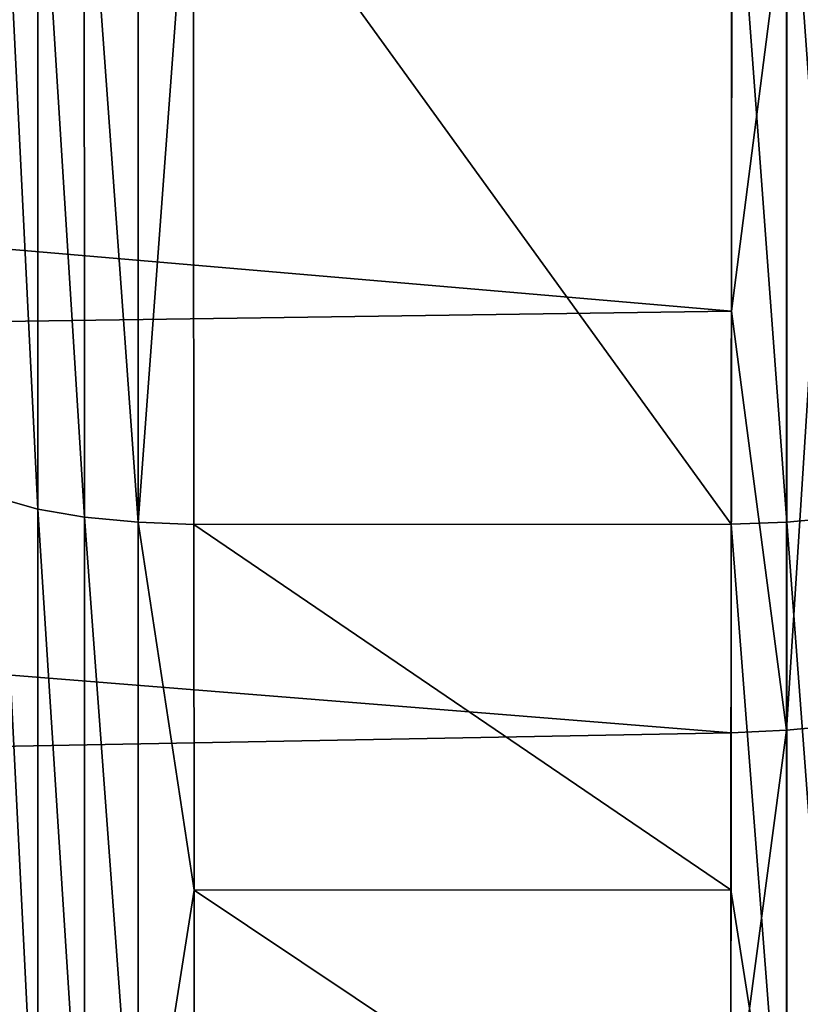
# Model space of a CAD drawing. Header units: metres. Extents: x -128 to 146, y -23 to 80.
# Tile 88 of 113: x 141.48 to 143.89, y -6.12 to -3.08. Entities that reach past the tile are written whole.
import ezdxf

# ---------------------------------------------------------------- set-up
doc = ezdxf.new("R2010")
doc.units = ezdxf.units.M
doc.layers.add('solid_509241_SW0001', color=7, linetype='CONTINUOUS')

msp = doc.modelspace()

# ---------------------------------------------------------------- linework, layer by layer
at = {"layer": 'solid_509241_SW0001'}
for points in [[(141.423569, -2.294721, -79.035957), (141.536469, -2.310713, -79.173164), (141.536957, -4.589384, -78.767952)], [(141.424454, -4.557376, -78.633232), (141.423569, -2.294721, -79.035957), (141.536957, -4.589384, -78.767952)], [(141.536469, -2.310713, -79.173164), (141.680634, -2.322823, -79.277565), (141.680786, -4.613736, -78.870644)], [(141.536957, -4.589384, -78.767952), (141.536469, -2.310713, -79.173164), (141.680786, -4.613736, -78.870644)], [(141.680634, -2.322823, -79.277565), (141.84668, -2.330264, -79.342392), (141.846634, -4.628851, -78.934631)], [(141.680786, -4.613736, -78.870644), (141.680634, -2.322823, -79.277565), (141.846634, -4.628851, -78.934631)], [(141.846634, -4.628851, -78.934631), (141.84668, -2.330264, -79.342392), (142.017593, -2.334795, -79.36319)], [(141.846634, -4.628851, -78.934631), (142.017593, -2.334795, -79.36319), (142.019577, -4.636402, -78.955132)], [(142.017593, -2.334795, -79.36319), (143.682419, -2.334508, -79.363228), (143.68042, -4.635886, -78.955261)], [(142.019577, -4.636402, -78.955132), (142.017593, -2.334795, -79.36319), (143.68042, -4.635886, -78.955261)], [(143.852661, -4.629095, -78.934753), (143.68042, -4.635886, -78.955261), (143.682419, -2.334508, -79.363228)], [(143.852661, -4.629095, -78.934753), (143.682419, -2.334508, -79.363228), (143.852631, -2.330387, -79.342552)], [(143.852631, -2.330387, -79.342552), (144.018753, -2.322965, -79.277901), (144.018585, -4.614018, -78.870934)], [(143.852661, -4.629095, -78.934753), (143.852631, -2.330387, -79.342552), (144.018585, -4.614018, -78.870934)], [(143.852127, -2.653995, 22.825314), (143.852142, -5.272543, 22.36548), (144.018372, -2.646635, 22.760693)], [(143.852142, -5.272543, 22.36548), (144.018204, -5.257614, 22.301655), (144.018372, -2.646635, 22.760693)], [(143.681198, -3.976439, 22.653652), (143.682312, -2.658201, 22.845875), (129.853088, -2.789958, 22.830158)], [(143.852127, -2.653995, 22.825314), (143.682312, -2.658201, 22.845875), (143.681198, -3.976439, 22.653652)], [(143.852127, -2.653995, 22.825314), (143.681198, -3.976439, 22.653652), (143.852142, -5.272543, 22.36548)], [(143.681198, -3.976439, 22.653652), (129.853088, -2.789958, 22.830158), (129.853088, -4.172044, 22.618444)], [(143.680252, -5.281326, 22.385433), (143.681198, -3.976439, 22.653652), (129.853088, -4.172044, 22.618444)], [(143.852142, -5.272543, 22.36548), (143.681198, -3.976439, 22.653652), (143.680252, -5.281326, 22.385433)], [(143.680252, -5.281326, 22.385433), (129.853088, -4.172044, 22.618444), (129.853088, -5.538712, 22.323143)], [(141.424454, -4.557376, -78.633232), (141.536957, -4.589384, -78.767952), (141.537323, -6.805275, -78.100098)], [(141.42514, -6.75768, -77.969803), (141.424454, -4.557376, -78.633232), (141.537323, -6.805275, -78.100098)], [(141.536957, -4.589384, -78.767952), (141.680786, -4.613736, -78.870644), (141.680939, -6.841564, -78.199539)], [(141.537323, -6.805275, -78.100098), (141.536957, -4.589384, -78.767952), (141.680939, -6.841564, -78.199539)], [(141.680786, -4.613736, -78.870644), (141.846634, -4.628851, -78.934631), (141.846649, -6.864189, -78.261658)], [(141.680939, -6.841564, -78.199539), (141.680786, -4.613736, -78.870644), (141.846649, -6.864189, -78.261658)], [(141.846634, -4.628851, -78.934631), (142.019577, -4.636402, -78.955132), (142.020386, -5.767063, -78.650414)], [(141.846649, -6.864189, -78.261658), (141.846634, -4.628851, -78.934631), (142.020386, -5.767063, -78.650414)], [(143.852661, -4.629095, -78.934753), (144.018585, -4.614018, -78.870934), (144.018433, -6.841977, -78.199753)], [(142.019577, -4.636402, -78.955132), (143.68042, -4.635886, -78.955261), (143.679626, -5.766415, -78.650604)], [(142.020386, -5.767063, -78.650414), (142.019577, -4.636402, -78.955132), (143.679626, -5.766415, -78.650604)], [(143.852661, -6.864544, -78.261711), (143.679626, -5.766415, -78.650604), (143.68042, -4.635886, -78.955261)], [(143.852661, -6.864544, -78.261711), (143.68042, -4.635886, -78.955261), (143.852661, -4.629095, -78.934753)], [(143.852661, -6.864544, -78.261711), (143.852661, -4.629095, -78.934753), (144.018433, -6.841977, -78.199753)], [(143.852142, -5.272543, 22.36548), (143.852158, -7.82055, 21.606369), (144.018204, -5.257614, 22.301655)], [(143.852158, -7.82055, 21.606369), (144.018051, -7.798193, 21.544344), (144.018204, -5.257614, 22.301655)], [(143.679413, -6.568477, 22.042122), (143.680252, -5.281326, 22.385433), (129.853088, -5.538712, 22.323143)], [(143.852142, -5.272543, 22.36548), (143.680252, -5.281326, 22.385433), (143.679413, -6.568477, 22.042122)], [(143.852142, -5.272543, 22.36548), (143.679413, -6.568477, 22.042122), (143.852158, -7.82055, 21.606369)], [(143.679413, -6.568477, 22.042122), (129.853088, -5.538712, 22.323143), (129.853088, -6.88491, 21.945341)], [(141.846649, -6.864189, -78.261658), (142.020386, -5.767063, -78.650414), (142.021072, -6.877345, -78.28035)], [(142.020386, -5.767063, -78.650414), (143.679626, -5.766415, -78.650604), (143.678925, -6.876539, -78.280647)], [(142.021072, -6.877345, -78.28035), (142.020386, -5.767063, -78.650414), (143.678925, -6.876539, -78.280647)], [(143.852661, -6.864544, -78.261711), (143.678925, -6.876539, -78.280647), (143.679626, -5.766415, -78.650604)]]:
    msp.add_3dface(points, dxfattribs=at)

doc.saveas('drawing.dxf')
